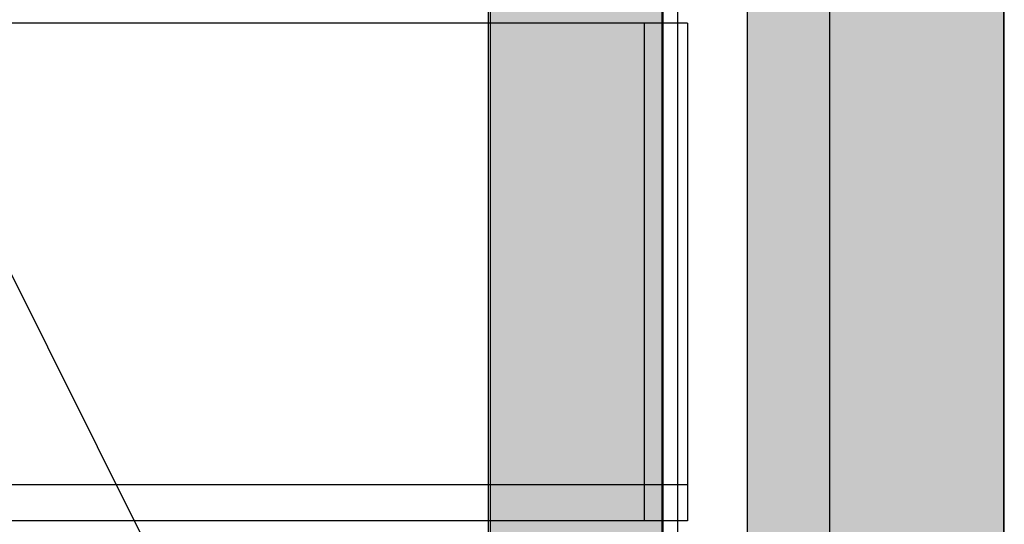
# Model space of a CAD drawing. Header units: millimetres. Extents: x -11575 to 52845, y -36266 to 23021.
# Tile 164 of 184: x 50788 to 51364, y 13918 to 14213. Entities that reach past the tile are written whole.
import ezdxf

# ---------------------------------------------------------------- set-up
doc = ezdxf.new("R2010")
doc.units = ezdxf.units.MM
doc.header["$MEASUREMENT"] = 0
doc.layers.add('GREY SCALE', color=9, linetype='Continuous', true_color=0x808080)
doc.layers.add('GREYSCALE', color=9, linetype='Continuous', lineweight=0, true_color=0x808080)

# ---------------------------------------------------------------- blocks, each defined once
blk = doc.blocks.new('FLOOR PLAN')
at = {"layer": 'GREYSCALE', "lineweight": -2, "ltscale": 0.25}
h = blk.add_hatch(color=0, dxfattribs=at)
h.dxf.hatch_style = 1
h.paths.add_polyline_path([(21261.56, 12139.37), (21261.56, 12059.77), (21363.41, 12059.77), (21363.18, 18155.08), (21261.33, 18155.07), (21261.56, 12213.15)])
h = blk.add_hatch(color=0, dxfattribs=at)
h.dxf.hatch_style = 1
h.paths.add_polyline_path([(21062.97, 12139.25), (21062.97, 12060.09), (21164.25, 12060.09), (21164.25, 18121.51), (21062.97, 18121.51), (21062.97, 12212.62)])
h = blk.add_hatch(color=0, dxfattribs=at)
h.dxf.hatch_style = 1
h.paths.add_polyline_path([(21363.6, 18078.18), (21213.33, 18078.18), (21213.33, 11251.58), (21363.6, 11251.58)])
at = {"layer": 'GREYSCALE', "color": 0, "lineweight": -2, "ltscale": 0.25}
for p, q in [((21363.41, 12059.77), (21363.18, 18155.08)), ((21163.58, 12069.11), (21163.58, 18149.45)), ((21164.25, 12060.09), (21164.25, 18121.51)), ((21261.34, 18000.66), (21261.56, 12059.77)), ((21061.98, 17995.41), (21061.98, 12069.11)), ((21062.97, 17967.96), (21062.97, 12060.09))]:
    blk.add_line(p, q, dxfattribs=at)
at = {"layer": 'GREYSCALE', "color": 0, "lineweight": -2}
for p, q in [((21213.33, 18078.18), (21213.33, 11251.58)), ((21363.6, 11251.58), (21363.6, 18078.18)), ((21178.31, 14211.18, 902.18), (20414.47, 14211.18, 902.18)), ((21153.25, 13920.43), (21153.25, 14211.18)), ((21178.31, 14211.18), (21178.31, 13920.43)), ((21178.31, 13941.48), (20414.47, 13941.48)), ((21178.31, 13941.48), (21153.25, 13941.48)), ((21178.31, 13941.48), (21153.25, 13941.48)), ((21178.31, 13920.43), (20414.47, 13920.43))]:
    blk.add_line(p, q, dxfattribs=at)
at = {"layer": 'GREYSCALE', "color": 0, "lineweight": -2, "ltscale": 125}
for p, q in [((20176.39, 15278.36), (21172.83, 13284.48)), ((21172.83, 13284.48), (21172.83, 15278.36))]:
    blk.add_line(p, q, dxfattribs=at)

msp = doc.modelspace()

# ---------------------------------------------------------------- block references
at = {"layer": 'GREY SCALE'}
msp.add_blockref('FLOOR PLAN', (30000, 0), dxfattribs=at)

doc.saveas('drawing.dxf')
